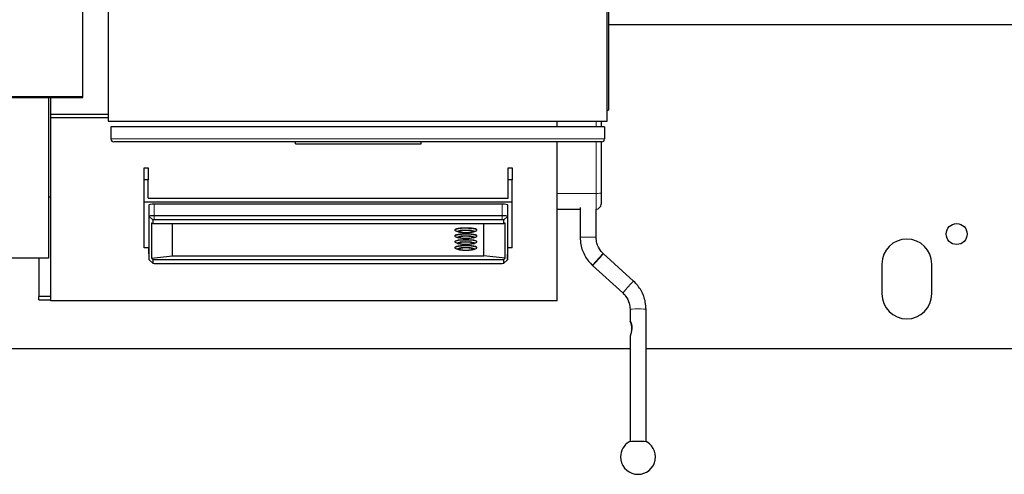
# Model space of a CAD drawing. Header units: inches. Extents: x 0 to 29700, y -16 to 21000.
# Tile 71 of 212: x 6692 to 7679, y 6747 to 7203. Entities that reach past the tile are written whole.
import ezdxf

# ---------------------------------------------------------------- set-up
doc = ezdxf.new("R2010")
doc.units = ezdxf.units.IN
doc.layers.add('254', color=7, linetype='Continuous', true_color=0xffffff)

msp = doc.modelspace()

# ---------------------------------------------------------------- linework, layer by layer
at = {"layer": '254', "color": 2, "linetype": 'Continuous', "lineweight": 25}
for p, q in [((6780.585, 7481.083), (6780.585, 7101.083)), ((7280.585, 7101.083), (7280.585, 7481.083)), ((7282.085, 7470.083), (7282.085, 7112.083)), ((6755.085, 7126.011), (6755.085, 7285.491)), ((7282.21, 7198.083), (8881.006, 7198.083)), ((6620.865, 7124.981), (6755.085, 7124.981)), ((6720.585, 7124.98), (6720.585, 6964.046)), ((6723.085, 7108.053), (6723.085, 7124.985)), ((6755.085, 7124.981), (6755.085, 7126.011)), ((6723.085, 7105.987), (6723.085, 7108.053)), ((6780.591, 7108.053), (6723.085, 7108.053)), ((7280.585, 7112.083), (7282.085, 7112.083)), ((6723.085, 7104.623), (6723.085, 7105.988)), ((6723.085, 6921.171), (6723.085, 7104.623)), ((6780.591, 7104.623), (6723.085, 7104.623)), ((6780.585, 7101.083), (7280.585, 7101.083)), ((7230.585, 7095.456), (7230.585, 7101.083)), ((7274.636, 7101.082), (7274.636, 7095.458)), ((6783.085, 7095.458), (6783.085, 7083.458)), ((7278.085, 7095.458), (6783.085, 7095.458)), ((7278.085, 7095.458), (7278.085, 7083.458)), ((7275.085, 7080.458), (6786.085, 7080.458)), ((6968.085, 7078.458), (6968.085, 7080.458)), ((6968.085, 7078.458), (7094.085, 7078.458)), ((7094.085, 7078.458), (7094.085, 7080.458)), ((7230.585, 6921.171), (7230.585, 7080.456)), ((7274.636, 7080.458), (7274.636, 7029.124)), ((6816.585, 7042.561), (6816.585, 7054.409)), ((6816.585, 7054.409), (6820.585, 7054.409)), ((6820.585, 7054.409), (6820.585, 7042.561)), ((7181.585, 7042.561), (7181.585, 7054.409)), ((7181.585, 7054.409), (7185.585, 7054.409)), ((7185.585, 7054.409), (7185.585, 7042.561)), ((6820.585, 7042.561), (6816.585, 7042.561)), ((6816.585, 7020.226), (6816.585, 7042.561)), ((6820.585, 7024.165), (6820.585, 7042.561)), ((7185.585, 7042.561), (7181.585, 7042.561)), ((7181.585, 7024.165), (7181.585, 7042.561)), ((7185.585, 7020.226), (7185.585, 7042.561)), ((7274.636, 7029.124), (7274.636, 7018.105)), ((6723.086, 7025.071), (6720.585, 7025.071)), ((6816.585, 6974.383), (6816.585, 7020.226)), ((6816.585, 7020.226), (7185.585, 7020.226)), ((6820.585, 7024.165), (7181.585, 7024.165)), ((7185.585, 6974.383), (7185.585, 7020.226)), ((6821.043, 7017.151), (6821.043, 6973.913)), ((7175.585, 7018.113), (6826.585, 7018.113)), ((7181.126, 6973.913), (7181.126, 7017.151)), ((7230.585, 7013.105), (7253.636, 7013.105)), ((7253.636, 7014.719), (7253.636, 6984.737)), ((7269.636, 6984.737), (7269.636, 7013.115)), ((6821.451, 6962.388), (6821.451, 7005.627)), ((6823.803, 6999.502), (6823.803, 6964.039)), ((6823.803, 6999.502), (6825.073, 6998.548)), ((6825.073, 7002.182), (6825.073, 6998.548)), ((7175.585, 7006.518), (6826.585, 7006.518)), ((7175.585, 7002.444), (6826.585, 7002.444)), ((7177.096, 6998.548), (7177.096, 7002.182)), ((7177.096, 6998.548), (7178.366, 6999.502)), ((7178.366, 6964.039), (7178.366, 6999.502)), ((7180.718, 7005.627), (7180.718, 6962.388)), ((6825.073, 6998.548), (7177.096, 6998.548)), ((6845.085, 6966.152), (6845.085, 6998.548)), ((7128.085, 6992.219), (7128.085, 6991.924)), ((7128.854, 6991.222), (7131.179, 6990.2)), ((7132.485, 6991.48), (7132.485, 6990.988)), ((7145.685, 6990.988), (7145.685, 6991.48)), ((7146.99, 6990.2), (7149.315, 6991.222)), ((7150.085, 6991.924), (7150.085, 6992.219)), ((7157.085, 6966.152), (7157.085, 6998.548)), ((7128.085, 6986.347), (7128.085, 6986.051)), ((7128.085, 6980.479), (7128.085, 6980.184)), ((7128.854, 6985.35), (7131.179, 6984.327)), ((7128.854, 6979.482), (7131.179, 6978.46)), ((7132.485, 6985.607), (7132.485, 6985.116)), ((7132.485, 6979.74), (7132.485, 6979.248)), ((7145.685, 6985.116), (7145.685, 6985.607)), ((7145.685, 6979.248), (7145.685, 6979.74)), ((7146.99, 6984.327), (7149.315, 6985.35)), ((7146.99, 6978.46), (7149.315, 6979.482)), ((7150.085, 6986.051), (7150.085, 6986.347)), ((7150.085, 6980.184), (7150.085, 6980.479)), ((6821.047, 6974.383), (6816.585, 6974.383)), ((6821.451, 6962.388), (6821.043, 6973.913)), ((7128.085, 6974.611), (7128.085, 6974.316)), ((7128.854, 6973.614), (7131.179, 6972.592)), ((7132.485, 6973.872), (7132.485, 6973.38)), ((7145.685, 6973.38), (7145.685, 6973.872)), ((7146.99, 6972.592), (7149.315, 6973.614)), ((7150.085, 6974.316), (7150.085, 6974.611)), ((7180.718, 6962.388), (7181.126, 6973.913)), ((7185.585, 6974.383), (7181.122, 6974.383)), ((6720.585, 6964.046), (5583.585, 6964.046)), ((6711.06, 6964.046), (6711.06, 6925.568)), ((6821.451, 6962.388), (6821.538, 6962.225)), ((6821.538, 6962.225), (6825.099, 6958.896)), ((6823.803, 6964.039), (6845.085, 6966.152)), ((6823.803, 6964.039), (6825.073, 6962.577)), ((6825.073, 6962.577), (7177.096, 6962.577)), ((6825.073, 6962.577), (6825.073, 6958.943)), ((6845.085, 6966.152), (7157.085, 6966.152)), ((7178.366, 6964.039), (7157.085, 6966.152)), ((7177.07, 6958.896), (7180.631, 6962.225)), ((7177.096, 6962.577), (7178.366, 6964.039)), ((7177.096, 6958.943), (7177.096, 6962.577)), ((7180.631, 6962.225), (7180.718, 6962.388)), ((7307.198, 6940.883), (7276.835, 6968.474)), ((7276.835, 6968.474), (7276.835, 6968.474)), ((6826.585, 6958.681), (7175.585, 6958.681)), ((7266.074, 6956.632), (7296.437, 6929.042)), ((7556.085, 6958.083), (7556.085, 6928.083)), ((7606.085, 6928.083), (7606.085, 6958.083)), ((6723.086, 6925.568), (6711.06, 6925.568)), ((6711.06, 6922.338), (6711.06, 6925.568)), ((6711.06, 6922.338), (6723.086, 6922.338)), ((7230.585, 6921.171), (6723.085, 6921.171)), ((7303.636, 6912.778), (7303.636, 6900.911)), ((7319.636, 6780.005), (7319.636, 6912.778)), ((7303.636, 6885.616), (7303.636, 6780.005)), ((7303.632, 6873.083), (6101.085, 6873.083)), ((7861.085, 6873.083), (7319.61, 6873.083))]:
    msp.add_line(p, q, dxfattribs=at)
at = {"layer": '254', "color": 110, "linetype": 'Continuous', "lineweight": 13}
for p, q in [((6621.152, 7126.011), (6755.085, 7126.011)), ((7269.636, 7095.457), (7269.636, 7101.083)), ((6783.085, 7083.458), (7278.085, 7083.458)), ((7269.636, 7028.872), (7269.636, 7080.458)), ((7269.636, 7028.872), (7230.585, 7028.872)), ((7269.636, 7013.115), (7269.636, 7028.872)), ((6821.451, 7005.627), (6821.043, 7017.151)), ((6826.585, 7006.518), (6826.585, 7018.113)), ((7175.585, 7006.518), (7175.585, 7018.113)), ((7180.718, 7005.627), (7181.126, 7017.151)), ((6825.073, 7002.182), (6821.451, 7005.627)), ((6826.585, 7002.444), (6826.585, 7006.518)), ((7175.585, 7002.444), (7175.585, 7006.518)), ((7177.096, 7002.182), (7180.718, 7005.627)), ((6825.073, 6958.943), (6821.451, 6962.388)), ((7177.096, 6958.943), (7180.718, 6962.388)), ((7276.836, 6968.47), (7276.835, 6968.474))]:
    msp.add_line(p, q, dxfattribs=at)
at = {"layer": '254', "color": 2, "linetype": 'Continuous', "lineweight": 25}
msp.add_circle((7631.085, 6988.083), 10.5, dxfattribs=at)
for centre, radius, start, end in [((6786.085, 7083.458), 3, 180, 270), ((7275.085, 7083.458), 3, 270, 0), ((7269.636, 7018.105), 5, 270, 0), ((7581.085, 6958.083), 25, 0, 180), ((7581.085, 6928.083), 25, 180, 0), ((7311.636, 6764.86), 17.5, 180, 59.108724), ((7311.636, 6764.86), 17.5, 120.891285, 180)]:
    msp.add_arc(centre, radius, start, end, dxfattribs=at)
at = {"layer": '254', "color": 110, "linetype": 'Continuous', "lineweight": 13}
for centre, major_axis, ratio, start_param, end_param in [((7269.636, 7029.124), (5, 0), 0.0504476, 4.712389, 6.2831853), ((7139.085, 6990.693), (6.3, 0), 0.1736482, 3.1415927, 4.7016879), ((7139.085, 6984.82), (6.3, 0), 0.1736482, 3.1415927, 4.7016879), ((7139.085, 6978.953), (6.3, 0), 0.1736482, 3.1415927, 4.7016879), ((7261.636, 6984.737), (8, 0), 0.0348995, 1.5707963, 3.1419854), ((7261.636, 6984.737), (8, 0), 0.0348995, 0.0044179, 1.5707963), ((7139.085, 6973.085), (6.3, 0), 0.1736482, 3.1415927, 4.7016879), ((7271.455, 6962.553), (5.38, 5.921), 0.0223793, 1.5454509, 3.1416745), ((7271.455, 6962.553), (5.38, 5.921), 0.0223793, 0, 1.5454509), ((7301.817, 6934.962), (5.38, 5.921), 0.0223793, 0.0003764, 1.5454509), ((7301.817, 6934.962), (5.38, 5.921), 0.0223793, 1.5454509, 3.1427544), ((7311.637, 6912.775), (8, 0), 0.0349453, 1.570939, 3.1321751), ((7311.637, 6912.775), (8, 0), 0.0349453, 0.0111975, 1.570939)]:
    msp.add_ellipse(centre, major_axis=major_axis, ratio=ratio, start_param=start_param, end_param=end_param, dxfattribs=at)
at = {"layer": '254', "color": 2, "linetype": 'Continuous', "lineweight": 25}
for centre, major_axis, ratio, start_param, end_param in [((6826.585, 7017.151), (-5.542, 0), 0.1736482, 4.712389, 6.2831853), ((7175.585, 7017.151), (-5.542, 0), 0.1736482, 3.1415927, 4.712389), ((6826.585, 7005.627), (5.133, 0), 0.1736482, 1.5707964, 3.1415926), ((6826.585, 7002.182), (1.511, 0), 0.1736482, 1.5707964, 3.1415926), ((7175.585, 7005.627), (5.133, 0), 0.1736482, 0, 1.5707963), ((7175.585, 7002.182), (1.511, 0), 0.1736482, 0, 1.5707963), ((7139.085, 6992.219), (11, 0), 0.1736482, 0, 3.1415927), ((7139.085, 6991.924), (-11, 0), 0.1736482, 4.712389, 6.2831853), ((7139.085, 6991.924), (-11, 0), 0.1736482, 0, 0.3762057), ((7139.085, 6990.988), (6.6, 0), 0.1736482, 2.1119357, 3.1415927), ((7139.085, 6990.693), (6.3, 0), 0.1736482, 0, 3.1415927), ((7139.085, 6990.693), (6.3, 0), 0.1736482, 4.7016879, 6.2831853), ((7139.085, 6991.924), (-11, 0), 0.1736482, 2.7653869, 4.712389), ((7139.085, 6990.988), (6.6, 0), 0.1736482, 0, 1.0295588), ((7139.085, 6986.347), (11, 0), 0.1736482, 0, 3.1415927), ((7139.085, 6986.051), (-11, 0), 0.1736482, 4.712389, 6.2831853), ((7139.085, 6986.051), (-11, 0), 0.1736482, 0, 0.3762057), ((7139.085, 6980.479), (11, 0), 0.1736482, 0, 3.1415927), ((7139.085, 6980.184), (-11, 0), 0.1736482, 4.712389, 6.2831853), ((7139.085, 6980.184), (-11, 0), 0.1736482, 0, 0.3762057), ((7139.085, 6985.116), (6.6, 0), 0.1736482, 2.1085977, 3.1415927), ((7139.085, 6979.248), (6.6, 0), 0.1736482, 2.1090886, 3.1415927), ((7139.085, 6984.82), (6.3, 0), 0.1736482, 0, 3.1415927), ((7139.085, 6978.953), (6.3, 0), 0.1736482, 0, 3.1415927), ((7139.085, 6984.82), (6.3, 0), 0.1736482, 4.7016879, 6.2831853), ((7139.085, 6978.953), (6.3, 0), 0.1736482, 4.7016879, 6.2831853), ((7139.085, 6986.051), (-11, 0), 0.1736482, 2.7653869, 4.712389), ((7139.085, 6980.184), (-11, 0), 0.1736482, 2.7653869, 4.712389), ((7139.085, 6985.116), (6.6, 0), 0.1736482, 0, 1.0328968), ((7139.085, 6979.248), (6.6, 0), 0.1736482, 0, 1.0324059), ((7139.085, 6974.611), (11, 0), 0.1736482, 0, 3.1415927), ((7139.085, 6974.316), (-11, 0), 0.1736482, 4.712389, 6.2831853), ((7139.085, 6974.316), (-11, 0), 0.1736482, 0, 0.3762057), ((7139.085, 6973.38), (6.6, 0), 0.1736482, 2.1096776, 3.1415927), ((7139.085, 6973.085), (6.3, 0), 0.1736482, 0, 3.1415927), ((7139.085, 6973.085), (6.3, 0), 0.1736482, 4.7016879, 6.2831853), ((7139.085, 6974.316), (-11, 0), 0.1736482, 2.7653869, 4.712389), ((7139.085, 6973.38), (6.6, 0), 0.1736482, 0, 1.0318168), ((7271.455, 6962.553), (5.38, 5.921), 0.0223793, 0, 6.2633239), ((6826.585, 6958.943), (1.511, 0), 0.1736482, 3.1415927, 4.712389), ((7175.585, 6958.943), (1.511, 0), 0.1736482, 4.712389, 6.2831853), ((7311.636, 6779.86), (9, 0), 0.0349453, 0.0579135, 3.0833388)]:
    msp.add_ellipse(centre, major_axis=major_axis, ratio=ratio, start_param=start_param, end_param=end_param, dxfattribs=at)
for centre, major_axis in [((7139.085, 6990.742), (-8.5, 0)), ((7139.085, 6990.742), (7.85, 0)), ((7139.085, 6984.869), (-8.5, 0)), ((7139.085, 6979.002), (-8.5, 0)), ((7139.085, 6984.869), (7.85, 0)), ((7139.085, 6979.002), (7.85, 0)), ((7139.085, 6973.134), (-8.5, 0)), ((7139.085, 6973.134), (7.85, 0))]:
    msp.add_ellipse(centre, major_axis=major_axis, ratio=0.1736482, dxfattribs=at)
for points, knots in [([(7132.618, 6990.777), (7132.651, 6990.666), (7132.799, 6990.395), (7133.469, 6990.161), (7134.758, 6989.847), (7136.076, 6989.725), (7136.776, 6989.682)], [0, 0, 0, 0, 0.1282481, 0.3516242, 0.6958379, 1, 1, 1, 1]), ([(7132.618, 6984.905), (7132.651, 6984.794), (7132.799, 6984.522), (7133.469, 6984.289), (7134.758, 6983.975), (7136.076, 6983.852), (7136.776, 6983.809)], [0, 0, 0, 0, 0.1282481, 0.3516242, 0.6958379, 1, 1, 1, 1]), ([(7132.618, 6979.037), (7132.651, 6978.926), (7132.799, 6978.655), (7133.469, 6978.421), (7134.758, 6978.107), (7136.076, 6977.985), (7136.776, 6977.942)], [0, 0, 0, 0, 0.1282481, 0.3516242, 0.6958379, 1, 1, 1, 1]), ([(7253.636, 6984.737), (7253.642, 6982.309), (7254.239, 6975.885), (7257.975, 6965.726), (7263.014, 6959.457), (7266.074, 6956.632)], [0, 0, 0, 0, 0.2273865, 0.6179613, 1, 1, 1, 1]), ([(7276.835, 6968.474), (7275.795, 6969.423), (7273.051, 6972.422), (7270.264, 6978.082), (7269.648, 6982.692), (7269.636, 6984.737)], [0, 0, 0, 0, 0.2274421, 0.6734279, 1, 1, 1, 1]), ([(7132.618, 6973.17), (7132.651, 6973.059), (7132.799, 6972.787), (7133.469, 6972.553), (7134.758, 6972.239), (7136.076, 6972.117), (7136.776, 6972.074)], [0, 0, 0, 0, 0.1282481, 0.3516242, 0.6958379, 1, 1, 1, 1]), ([(7319.636, 6912.778), (7319.63, 6915.207), (7319.033, 6921.63), (7315.297, 6931.789), (7310.258, 6938.058), (7307.198, 6940.883)], [0, 0, 0, 0, 0.2273865, 0.6179612, 1, 1, 1, 1]), ([(7296.437, 6929.042), (7297.477, 6928.092), (7300.221, 6925.093), (7303.008, 6919.433), (7303.624, 6914.824), (7303.636, 6912.778)], [0, 0, 0, 0, 0.2274421, 0.6734275, 1, 1, 1, 1]), ([(7304.14, 6899.953), (7304.076, 6900.081), (7304.017, 6900.195), (7303.908, 6900.399), (7303.858, 6900.489), (7303.804, 6900.586), (7303.794, 6900.605), (7303.779, 6900.632), (7303.774, 6900.641), (7303.764, 6900.658), (7303.741, 6900.7), (7303.721, 6900.736), (7303.679, 6900.814), (7303.659, 6900.852), (7303.642, 6900.891), (7303.638, 6900.9), (7303.636, 6900.909), (7303.636, 6900.912), (7303.637, 6900.915), (7303.637, 6900.915), (7303.645, 6900.914), (7303.66, 6900.9), (7303.694, 6900.858), (7303.708, 6900.841), (7303.731, 6900.81), (7303.743, 6900.794), (7303.757, 6900.775), (7303.766, 6900.762), (7303.771, 6900.756), (7303.815, 6900.694), (7303.861, 6900.627), (7303.963, 6900.467), (7304.02, 6900.374), (7304.097, 6900.241), (7304.112, 6900.214), (7304.144, 6900.157), (7304.192, 6900.071), (7304.241, 6899.978), (7304.34, 6899.784), (7304.407, 6899.645), (7304.508, 6899.419), (7304.541, 6899.341), (7304.591, 6899.22), (7304.608, 6899.179), (7304.64, 6899.097), (7304.657, 6899.055), (7304.737, 6898.844), (7304.798, 6898.667), (7304.914, 6898.302), (7304.968, 6898.112), (7305.031, 6897.867), (7305.043, 6897.818), (7305.067, 6897.719), (7305.101, 6897.57), (7305.133, 6897.419), (7305.193, 6897.116), (7305.228, 6896.911), (7305.288, 6896.496), (7305.313, 6896.286), (7305.343, 6895.968), (7305.352, 6895.862), (7305.363, 6895.701), (7305.367, 6895.648), (7305.373, 6895.54), (7305.376, 6895.486), (7305.39, 6895.217), (7305.396, 6895.002), (7305.4, 6894.573), (7305.397, 6894.358), (7305.385, 6893.93), (7305.375, 6893.717), (7305.348, 6893.29), (7305.314, 6892.864), (7305.267, 6892.439), (7305.228, 6892.12), (7305.214, 6892.014), (7305.184, 6891.802), (7305.169, 6891.697), (7305.121, 6891.382), (7305.087, 6891.173), (7305.014, 6890.761), (7304.975, 6890.556), (7304.894, 6890.15), (7304.852, 6889.949), (7304.764, 6889.551), (7304.718, 6889.354), (7304.624, 6888.964), (7304.576, 6888.771), (7304.514, 6888.533), (7304.502, 6888.485), (7304.477, 6888.391), (7304.464, 6888.343), (7304.426, 6888.203), (7304.401, 6888.11), (7304.325, 6887.835), (7304.274, 6887.656), (7304.199, 6887.395), (7304.174, 6887.31), (7304.136, 6887.184), (7304.124, 6887.142), (7304.099, 6887.059), (7304.086, 6887.018), (7304.025, 6886.816), (7303.978, 6886.664), (7303.911, 6886.45), (7303.889, 6886.382), (7303.848, 6886.25), (7303.827, 6886.188), (7303.799, 6886.098), (7303.785, 6886.055), (7303.772, 6886.013), (7303.763, 6885.986), (7303.759, 6885.973), (7303.738, 6885.908), (7303.723, 6885.86), (7303.695, 6885.775), (7303.683, 6885.737), (7303.668, 6885.689), (7303.661, 6885.666), (7303.656, 6885.647), (7303.652, 6885.635), (7303.65, 6885.63), (7303.64, 6885.595), (7303.636, 6885.578), (7303.636, 6885.574)], [0, 0, 0, 0, 0.0272465, 0.0272465, 0.0544929, 0.0544929, 0.0613046, 0.0613046, 0.0647104, 0.0647104, 0.0681162, 0.0817394, 0.0817394, 0.1089859, 0.1089859, 0.1226091, 0.1226091, 0.1294207, 0.1294207, 0.1362324, 0.1362324, 0.1634788, 0.1634788, 0.1771021, 0.1771021, 0.1839137, 0.1873195, 0.1873195, 0.1907253, 0.1907253, 0.2179718, 0.2179718, 0.2452182, 0.2452182, 0.2520299, 0.2520299, 0.2588415, 0.2724647, 0.2724647, 0.2997112, 0.2997112, 0.3133344, 0.3133344, 0.320146, 0.320146, 0.3269577, 0.3269577, 0.3542041, 0.3542041, 0.3814506, 0.3814506, 0.3882622, 0.3882622, 0.3950738, 0.4086971, 0.4086971, 0.4359435, 0.4359435, 0.46319, 0.46319, 0.4768133, 0.4768133, 0.4836249, 0.4836249, 0.4904365, 0.4904365, 0.517683, 0.517683, 0.5449294, 0.5449294, 0.5721759, 0.5721759, 0.5994224, 0.6266688, 0.6266688, 0.6402921, 0.6402921, 0.6539153, 0.6539153, 0.6811618, 0.6811618, 0.7084083, 0.7084083, 0.7356547, 0.7356547, 0.7629012, 0.7629012, 0.7901477, 0.7901477, 0.7969593, 0.7969593, 0.8037709, 0.8037709, 0.8173941, 0.8173941, 0.8446406, 0.8446406, 0.8582639, 0.8582639, 0.8650755, 0.8650755, 0.8718871, 0.8718871, 0.8991336, 0.8991336, 0.9127568, 0.9127568, 0.92638, 0.92638, 0.9331917, 0.9365975, 0.9365975, 0.9400033, 0.9400033, 0.9536265, 0.9536265, 0.9672497, 0.9672497, 0.9740614, 0.9774672, 0.9774672, 0.980873, 0.980873, 1, 1, 1, 1]), ([(7305.289, 6892.447), (7305.304, 6892.607), (7305.318, 6892.767), (7305.346, 6893.139), (7305.359, 6893.351), (7305.377, 6893.776), (7305.382, 6893.989), (7305.384, 6894.415), (7305.381, 6894.629), (7305.367, 6895.057), (7305.355, 6895.272), (7305.334, 6895.542), (7305.33, 6895.595), (7305.32, 6895.703), (7305.315, 6895.757), (7305.299, 6895.919), (7305.287, 6896.026), (7305.248, 6896.345), (7305.217, 6896.556), (7305.144, 6896.972), (7305.103, 6897.178), (7305.034, 6897.482), (7305.01, 6897.583), (7304.972, 6897.733), (7304.959, 6897.783), (7304.932, 6897.881), (7304.918, 6897.93), (7304.85, 6898.173), (7304.791, 6898.361), (7304.668, 6898.723), (7304.603, 6898.898), (7304.521, 6899.106), (7304.504, 6899.147), (7304.47, 6899.229), (7304.453, 6899.269), (7304.403, 6899.389), (7304.336, 6899.542), (7304.269, 6899.685), (7304.22, 6899.789), (7304.196, 6899.839), (7304.171, 6899.889), (7304.155, 6899.921), (7304.147, 6899.937), (7304.14, 6899.953)], [0, 0, 0, 0, 0.0594137, 0.0594137, 0.1377959, 0.1377959, 0.2161781, 0.2161781, 0.2945603, 0.2945603, 0.3729425, 0.3729425, 0.392538, 0.392538, 0.4121336, 0.4121336, 0.4513247, 0.4513247, 0.5297069, 0.5297069, 0.608089, 0.608089, 0.6472801, 0.6472801, 0.6668757, 0.6668757, 0.6864712, 0.6864712, 0.7648534, 0.7648534, 0.8432356, 0.8432356, 0.8628312, 0.8628312, 0.8824267, 0.8824267, 0.9216178, 0.9608089, 0.9608089, 0.9804045, 0.9902022, 0.9902022, 1, 1, 1, 1])]:
    msp.add_open_spline(points, degree=3, knots=knots, dxfattribs=at)
for points in [[(7136.776, 6989.682), (7137.76, 6989.572), (7139.006, 6989.594)], [(7136.776, 6983.809), (7137.76, 6983.699), (7139.006, 6983.722)], [(7136.776, 6977.942), (7137.76, 6977.832), (7139.006, 6977.854)], [(7136.776, 6972.074), (7137.76, 6971.964), (7139.006, 6971.987)]]:
    msp.add_open_spline(points, degree=2, dxfattribs=at)

doc.saveas('drawing.dxf')
